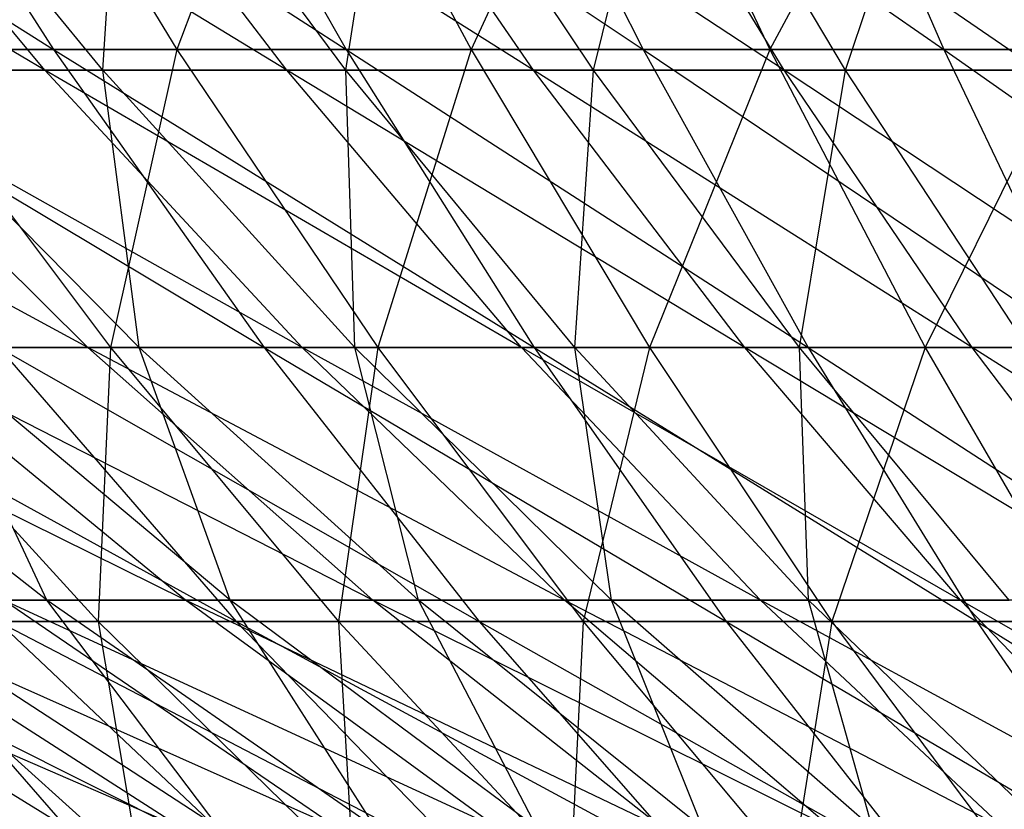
# Model space of a CAD drawing. Extents: x -125 to 125, y -143 to 0.
# Tile 70 of 256: x -10.8 to -6.95, y -138.42 to -135.34. Entities that reach past the tile are written whole.
import ezdxf

# ---------------------------------------------------------------- set-up
doc = ezdxf.new("R2010")
doc.units = 0
doc.header["$LTSCALE"] = 25.4
doc.layers.get('0').update_dxf_attribs({"linetype": 'CONTINUOUS'})

# ---------------------------------------------------------------- blocks, each defined once
blk = doc.blocks.new('NL2500027000_STL_3')
at = {"color": 0}
for p, q in [((-12.6768, -134.1971, 28.3815), (-10.666, -135.4539, 26.8678)), ((-12.6768, -134.1971, 28.3815), (-10.666, -135.4539, 26.8678)), ((-11.4691, -134.1971, 28.8907), (-9.5239, -135.4539, 27.2935)), ((-11.4691, -134.1971, 28.8907), (-9.5239, -135.4539, 27.2935)), ((-11.4691, -134.1971, 28.8907), (-10.666, -135.4539, 26.8678)), ((-11.4691, -134.1971, 28.8907), (-10.666, -135.4539, 26.8678)), ((-10.9517, -134.1971, -29.0908), (-10.1849, -135.4539, -27.0538)), ((-10.9517, -134.1971, -29.0908), (-10.1849, -135.4539, -27.0538)), ((-10.241, -134.1971, 29.3485), (-8.3648, -135.4539, 27.6708)), ((-10.241, -134.1971, 29.3485), (-8.3648, -135.4539, 27.6708)), ((-10.241, -134.1971, 29.3485), (-9.5239, -135.4539, 27.2935)), ((-10.241, -134.1971, 29.3485), (-9.5239, -135.4539, 27.2935)), ((-9.7156, -134.1971, -29.5266), (-10.1849, -135.4539, -27.0538)), ((-9.7156, -134.1971, -29.5266), (-10.1849, -135.4539, -27.0538)), ((-9.7156, -134.1971, -29.5266), (-9.0353, -135.4539, -27.4591)), ((-9.7156, -134.1971, -29.5266), (-9.0353, -135.4539, -27.4591)), ((-8.4622, -134.1971, -29.91), (-9.0353, -135.4539, -27.4591)), ((-8.4622, -134.1971, -29.91), (-9.0353, -135.4539, -27.4591)), ((-8.9946, -134.1971, 29.7542), (-7.1909, -135.4539, 27.9988)), ((-8.9946, -134.1971, 29.7542), (-7.1909, -135.4539, 27.9988)), ((-8.9946, -134.1971, 29.7542), (-8.3648, -135.4539, 27.6708)), ((-8.9946, -134.1971, 29.7542), (-8.3648, -135.4539, 27.6708)), ((-8.4622, -134.1971, -29.91), (-7.8697, -135.4539, -27.8156)), ((-8.4622, -134.1971, -29.91), (-7.8697, -135.4539, -27.8156)), ((-7.1938, -134.1971, -30.2401), (-7.8697, -135.4539, -27.8156)), ((-7.1938, -134.1971, -30.2401), (-7.8697, -135.4539, -27.8156)), ((-7.7323, -134.1971, 30.1069), (-7.1909, -135.4539, 27.9988)), ((-7.7323, -134.1971, 30.1069), (-7.1909, -135.4539, 27.9988)), ((-10.6999, -135.5347, 21.4124), (-12.6916, -134.3573, 22.8479)), ((-10.6999, -135.5347, 21.4124), (-12.6916, -134.3573, 22.8479)), ((-9.7557, -135.5347, 21.8587), (-11.683, -134.3573, 23.3797)), ((-9.7557, -135.5347, 21.8587), (-11.683, -134.3573, 23.3797)), ((-10.6999, -135.5347, 21.4124), (-11.683, -134.3573, 23.3797)), ((-10.6999, -135.5347, 21.4124), (-11.683, -134.3573, 23.3797)), ((-10.4739, -135.5347, -21.5238), (-11.4362, -134.3573, -23.5014)), ((-10.4739, -135.5347, -21.5238), (-11.4362, -134.3573, -23.5014)), ((-8.793, -135.5347, 22.2635), (-10.652, -134.3573, 23.8671)), ((-8.793, -135.5347, 22.2635), (-10.652, -134.3573, 23.8671)), ((-9.7557, -135.5347, 21.8587), (-10.652, -134.3573, 23.8671)), ((-9.7557, -135.5347, 21.8587), (-10.652, -134.3573, 23.8671)), ((-10.4739, -135.5347, -21.5238), (-10.4002, -134.3573, -23.9779)), ((-10.4739, -135.5347, -21.5238), (-10.4002, -134.3573, -23.9779)), ((-9.5251, -135.5347, -21.9602), (-10.4002, -134.3573, -23.9779)), ((-9.5251, -135.5347, -21.9602), (-10.4002, -134.3573, -23.9779)), ((-7.8135, -135.5347, 22.6258), (-9.6008, -134.3573, 24.309)), ((-7.8135, -135.5347, 22.6258), (-9.6008, -134.3573, 24.309)), ((-8.793, -135.5347, 22.2635), (-9.6008, -134.3573, 24.309)), ((-8.793, -135.5347, 22.2635), (-9.6008, -134.3573, 24.309)), ((-9.5251, -135.5347, -21.9602), (-9.3444, -134.3573, -24.4087)), ((-9.5251, -135.5347, -21.9602), (-9.3444, -134.3573, -24.4087)), ((-8.5581, -135.5347, -22.3548), (-9.3444, -134.3573, -24.4087)), ((-8.5581, -135.5347, -22.3548), (-9.3444, -134.3573, -24.4087)), ((-8.5581, -135.5347, -22.3548), (-8.2708, -134.3573, -24.7931)), ((-8.5581, -135.5347, -22.3548), (-8.2708, -134.3573, -24.7931)), ((-6.8191, -135.5347, 22.9451), (-8.5313, -134.3573, 24.7046)), ((-6.8191, -135.5347, 22.9451), (-8.5313, -134.3573, 24.7046)), ((-7.8135, -135.5347, 22.6258), (-8.5313, -134.3573, 24.7046)), ((-7.8135, -135.5347, 22.6258), (-8.5313, -134.3573, 24.7046)), ((-7.5749, -135.5347, -22.7068), (-8.2708, -134.3573, -24.7931)), ((-7.5749, -135.5347, -22.7068), (-8.2708, -134.3573, -24.7931)), ((-7.5749, -135.5347, -22.7068), (-7.1815, -134.3573, -25.1302)), ((-7.5749, -135.5347, -22.7068), (-7.1815, -134.3573, -25.1302)), ((-11.7892, -135.4539, 26.3942), (-10.666, -135.4539, 26.8678)), ((-11.7892, -135.4539, 26.3942), (-10.666, -135.4539, 26.8678)), ((-11.7892, -135.4539, 26.3942), (-9.8442, -136.6184, 24.7977)), ((-11.7892, -135.4539, 26.3942), (-9.8442, -136.6184, 24.7977)), ((-10.1849, -135.4539, -27.0538), (-11.3163, -135.4539, -26.6004)), ((-11.3163, -135.4539, -26.6004), (-10.4444, -136.6184, -24.5509)), ((-11.3163, -135.4539, -26.6004), (-10.4444, -136.6184, -24.5509)), ((-10.1849, -135.4539, -27.0538), (-11.3163, -135.4539, -26.6004)), ((-10.666, -135.4539, 26.8678), (-9.5239, -135.4539, 27.2935)), ((-10.666, -135.4539, 26.8678), (-9.5239, -135.4539, 27.2935)), ((-10.666, -135.4539, 26.8678), (-8.7901, -136.6184, 25.1906)), ((-10.666, -135.4539, 26.8678), (-8.7901, -136.6184, 25.1906)), ((-10.666, -135.4539, 26.8678), (-9.8442, -136.6184, 24.7977)), ((-10.666, -135.4539, 26.8678), (-9.8442, -136.6184, 24.7977)), ((-10.1849, -135.4539, -27.0538), (-10.4444, -136.6184, -24.5509)), ((-10.1849, -135.4539, -27.0538), (-10.4444, -136.6184, -24.5509)), ((-9.0353, -135.4539, -27.4591), (-10.1849, -135.4539, -27.0538)), ((-10.1849, -135.4539, -27.0538), (-9.4001, -136.6184, -24.9694)), ((-10.1849, -135.4539, -27.0538), (-9.4001, -136.6184, -24.9694)), ((-9.0353, -135.4539, -27.4591), (-10.1849, -135.4539, -27.0538)), ((-9.5239, -135.4539, 27.2935), (-8.3648, -135.4539, 27.6708)), ((-9.5239, -135.4539, 27.2935), (-8.3648, -135.4539, 27.6708)), ((-9.5239, -135.4539, 27.2935), (-7.7203, -136.6184, 25.5388)), ((-9.5239, -135.4539, 27.2935), (-7.7203, -136.6184, 25.5388)), ((-9.5239, -135.4539, 27.2935), (-8.7901, -136.6184, 25.1906)), ((-9.5239, -135.4539, 27.2935), (-8.7901, -136.6184, 25.1906)), ((-9.0353, -135.4539, -27.4591), (-9.4001, -136.6184, -24.9694)), ((-9.0353, -135.4539, -27.4591), (-9.4001, -136.6184, -24.9694)), ((-7.8697, -135.4539, -27.8156), (-9.0353, -135.4539, -27.4591)), ((-9.0353, -135.4539, -27.4591), (-8.3392, -136.6184, -25.3435)), ((-9.0353, -135.4539, -27.4591), (-8.3392, -136.6184, -25.3435)), ((-7.8697, -135.4539, -27.8156), (-9.0353, -135.4539, -27.4591)), ((-8.3648, -135.4539, 27.6708), (-7.1909, -135.4539, 27.9988)), ((-8.3648, -135.4539, 27.6708), (-7.1909, -135.4539, 27.9988)), ((-8.3648, -135.4539, 27.6708), (-6.6369, -136.6184, 25.8416)), ((-8.3648, -135.4539, 27.6708), (-6.6369, -136.6184, 25.8416)), ((-8.3648, -135.4539, 27.6708), (-7.7203, -136.6184, 25.5388)), ((-8.3648, -135.4539, 27.6708), (-7.7203, -136.6184, 25.5388)), ((-7.8697, -135.4539, -27.8156), (-8.3392, -136.6184, -25.3435)), ((-7.8697, -135.4539, -27.8156), (-8.3392, -136.6184, -25.3435)), ((-6.6901, -135.4539, -28.1227), (-7.8697, -135.4539, -27.8156)), ((-7.8697, -135.4539, -27.8156), (-7.2634, -136.6184, -25.6725)), ((-7.8697, -135.4539, -27.8156), (-7.2634, -136.6184, -25.6725)), ((-6.6901, -135.4539, -28.1227), (-7.8697, -135.4539, -27.8156)), ((-6.6901, -135.4539, -28.1227), (-7.2634, -136.6184, -25.6725)), ((-6.6901, -135.4539, -28.1227), (-7.2634, -136.6184, -25.6725)), ((-7.1909, -135.4539, 27.9988), (-6.0042, -135.4539, 28.2771)), ((-7.1909, -135.4539, 27.9988), (-6.0042, -135.4539, 28.2771)), ((-7.1909, -135.4539, 27.9988), (-5.5416, -136.6184, 26.0984)), ((-7.1909, -135.4539, 27.9988), (-5.5416, -136.6184, 26.0984)), ((-7.1909, -135.4539, 27.9988), (-6.6369, -136.6184, 25.8416)), ((-7.1909, -135.4539, 27.9988), (-6.6369, -136.6184, 25.8416)), ((-10.5325, -136.6182, 18.9609), (-12.5254, -135.5347, 20.3984)), ((-10.5325, -136.6182, 18.9609), (-12.5254, -135.5347, 20.3984)), ((-10.6999, -135.5347, 21.4124), (-11.6237, -135.5347, 20.9253)), ((-10.6999, -135.5347, 21.4124), (-11.6237, -135.5347, 20.9253)), ((-9.6954, -136.6182, 19.4023), (-11.6237, -135.5347, 20.9253)), ((-9.6954, -136.6182, 19.4023), (-11.6237, -135.5347, 20.9253)), ((-10.5325, -136.6182, 18.9609), (-11.6237, -135.5347, 20.9253)), ((-10.5325, -136.6182, 18.9609), (-11.6237, -135.5347, 20.9253)), ((-10.3324, -136.6182, -19.0707), (-11.4028, -135.5347, -21.0465)), ((-11.4028, -135.5347, -21.0465), (-10.4739, -135.5347, -21.5238)), ((-11.4028, -135.5347, -21.0465), (-10.4739, -135.5347, -21.5238)), ((-10.3324, -136.6182, -19.0707), (-11.4028, -135.5347, -21.0465)), ((-9.7557, -135.5347, 21.8587), (-10.6999, -135.5347, 21.4124)), ((-9.7557, -135.5347, 21.8587), (-10.6999, -135.5347, 21.4124)), ((-8.8399, -136.6182, 19.8067), (-10.6999, -135.5347, 21.4124)), ((-8.8399, -136.6182, 19.8067), (-10.6999, -135.5347, 21.4124)), ((-9.6954, -136.6182, 19.4023), (-10.6999, -135.5347, 21.4124)), ((-9.6954, -136.6182, 19.4023), (-10.6999, -135.5347, 21.4124)), ((-10.3324, -136.6182, -19.0707), (-10.4739, -135.5347, -21.5238)), ((-10.3324, -136.6182, -19.0707), (-10.4739, -135.5347, -21.5238)), ((-9.4907, -136.6182, -19.5033), (-10.4739, -135.5347, -21.5238)), ((-10.4739, -135.5347, -21.5238), (-9.5251, -135.5347, -21.9602)), ((-10.4739, -135.5347, -21.5238), (-9.5251, -135.5347, -21.9602)), ((-9.4907, -136.6182, -19.5033), (-10.4739, -135.5347, -21.5238)), ((-8.793, -135.5347, 22.2635), (-9.7557, -135.5347, 21.8587)), ((-8.793, -135.5347, 22.2635), (-9.7557, -135.5347, 21.8587)), ((-7.9675, -136.6182, 20.1735), (-9.7557, -135.5347, 21.8587)), ((-7.9675, -136.6182, 20.1735), (-9.7557, -135.5347, 21.8587)), ((-8.8399, -136.6182, 19.8067), (-9.7557, -135.5347, 21.8587)), ((-8.8399, -136.6182, 19.8067), (-9.7557, -135.5347, 21.8587)), ((-9.4907, -136.6182, -19.5033), (-9.5251, -135.5347, -21.9602)), ((-9.4907, -136.6182, -19.5033), (-9.5251, -135.5347, -21.9602)), ((-8.6309, -136.6182, -19.8987), (-9.5251, -135.5347, -21.9602)), ((-9.5251, -135.5347, -21.9602), (-8.5581, -135.5347, -22.3548)), ((-9.5251, -135.5347, -21.9602), (-8.5581, -135.5347, -22.3548)), ((-8.6309, -136.6182, -19.8987), (-9.5251, -135.5347, -21.9602)), ((-7.8135, -135.5347, 22.6258), (-8.793, -135.5347, 22.2635)), ((-7.8135, -135.5347, 22.6258), (-8.793, -135.5347, 22.2635)), ((-7.08, -136.6182, 20.5018), (-8.793, -135.5347, 22.2635)), ((-7.08, -136.6182, 20.5018), (-8.793, -135.5347, 22.2635)), ((-7.9675, -136.6182, 20.1735), (-8.793, -135.5347, 22.2635)), ((-7.9675, -136.6182, 20.1735), (-8.793, -135.5347, 22.2635)), ((-8.6309, -136.6182, -19.8987), (-8.5581, -135.5347, -22.3548)), ((-8.6309, -136.6182, -19.8987), (-8.5581, -135.5347, -22.3548)), ((-7.7547, -136.6182, -20.2562), (-8.5581, -135.5347, -22.3548)), ((-8.5581, -135.5347, -22.3548), (-7.5749, -135.5347, -22.7068)), ((-8.5581, -135.5347, -22.3548), (-7.5749, -135.5347, -22.7068)), ((-7.7547, -136.6182, -20.2562), (-8.5581, -135.5347, -22.3548)), ((-6.8191, -135.5347, 22.9451), (-7.8135, -135.5347, 22.6258)), ((-6.8191, -135.5347, 22.9451), (-7.8135, -135.5347, 22.6258)), ((-6.179, -136.6182, 20.7911), (-7.8135, -135.5347, 22.6258)), ((-6.179, -136.6182, 20.7911), (-7.8135, -135.5347, 22.6258)), ((-7.08, -136.6182, 20.5018), (-7.8135, -135.5347, 22.6258)), ((-7.08, -136.6182, 20.5018), (-7.8135, -135.5347, 22.6258)), ((-7.7547, -136.6182, -20.2562), (-7.5749, -135.5347, -22.7068)), ((-7.7547, -136.6182, -20.2562), (-7.5749, -135.5347, -22.7068)), ((-6.8638, -136.6182, -20.5752), (-7.5749, -135.5347, -22.7068)), ((-7.5749, -135.5347, -22.7068), (-6.5772, -135.5347, -23.0156)), ((-7.5749, -135.5347, -22.7068), (-6.5772, -135.5347, -23.0156)), ((-6.8638, -136.6182, -20.5752), (-7.5749, -135.5347, -22.7068)), ((-10.1508, -137.6057, 16.5312), (-12.145, -136.6182, 17.9708)), ((-10.1508, -137.6057, 16.5312), (-12.145, -136.6182, 17.9708)), ((-10.6925, -137.6057, -16.1862), (-11.9552, -136.6182, -18.0976)), ((-10.6925, -137.6057, -16.1862), (-11.9552, -136.6182, -18.0976)), ((-11.8982, -136.6184, 23.8803), (-9.9535, -137.6886, 22.2843)), ((-11.8982, -136.6184, 23.8803), (-9.9535, -137.6886, 22.2843)), ((-10.4444, -136.6184, -24.5509), (-11.4701, -136.6184, -24.0888)), ((-11.4701, -136.6184, -24.0888), (-10.4925, -137.6886, -22.0356)), ((-11.4701, -136.6184, -24.0888), (-10.4925, -137.6886, -22.0356)), ((-10.4444, -136.6184, -24.5509), (-11.4701, -136.6184, -24.0888)), ((-10.5325, -136.6182, 18.9609), (-11.3496, -136.6182, 18.4835)), ((-10.5325, -136.6182, 18.9609), (-11.3496, -136.6182, 18.4835)), ((-9.4201, -137.6057, 16.9583), (-11.3496, -136.6182, 18.4835)), ((-9.4201, -137.6057, 16.9583), (-11.3496, -136.6182, 18.4835)), ((-10.1508, -137.6057, 16.5312), (-11.3496, -136.6182, 18.4835)), ((-10.1508, -137.6057, 16.5312), (-11.3496, -136.6182, 18.4835)), ((-10.6925, -137.6057, -16.1862), (-11.1544, -136.6182, -18.6019)), ((-10.6925, -137.6057, -16.1862), (-11.1544, -136.6182, -18.6019)), ((-9.9763, -137.6057, -16.6372), (-11.1544, -136.6182, -18.6019)), ((-11.1544, -136.6182, -18.6019), (-10.3324, -136.6182, -19.0707)), ((-11.1544, -136.6182, -18.6019), (-10.3324, -136.6182, -19.0707)), ((-9.9763, -137.6057, -16.6372), (-11.1544, -136.6182, -18.6019)), ((-10.8809, -136.6184, 24.3606), (-9.8442, -136.6184, 24.7977)), ((-10.8809, -136.6184, 24.3606), (-9.8442, -136.6184, 24.7977)), ((-10.8809, -136.6184, 24.3606), (-9.0052, -137.6886, 22.6841)), ((-10.8809, -136.6184, 24.3606), (-9.0052, -137.6886, 22.6841)), ((-10.8809, -136.6184, 24.3606), (-9.9535, -137.6886, 22.2843)), ((-10.8809, -136.6184, 24.3606), (-9.9535, -137.6886, 22.2843)), ((-9.6954, -136.6182, 19.4023), (-10.5325, -136.6182, 18.9609)), ((-9.6954, -136.6182, 19.4023), (-10.5325, -136.6182, 18.9609)), ((-8.6714, -137.6057, 17.353), (-10.5325, -136.6182, 18.9609)), ((-8.6714, -137.6057, 17.353), (-10.5325, -136.6182, 18.9609)), ((-9.4201, -137.6057, 16.9583), (-10.5325, -136.6182, 18.9609)), ((-9.4201, -137.6057, 16.9583), (-10.5325, -136.6182, 18.9609)), ((-10.4444, -136.6184, -24.5509), (-10.4925, -137.6886, -22.0356)), ((-10.4444, -136.6184, -24.5509), (-10.4925, -137.6886, -22.0356)), ((-9.4001, -136.6184, -24.9694), (-10.4444, -136.6184, -24.5509)), ((-10.4444, -136.6184, -24.5509), (-9.5542, -137.6886, -22.4584)), ((-10.4444, -136.6184, -24.5509), (-9.5542, -137.6886, -22.4584)), ((-9.4001, -136.6184, -24.9694), (-10.4444, -136.6184, -24.5509)), ((-9.9763, -137.6057, -16.6372), (-10.3324, -136.6182, -19.0707)), ((-9.9763, -137.6057, -16.6372), (-10.3324, -136.6182, -19.0707)), ((-9.2411, -137.6057, -17.0565), (-10.3324, -136.6182, -19.0707)), ((-10.3324, -136.6182, -19.0707), (-9.4907, -136.6182, -19.5033)), ((-10.3324, -136.6182, -19.0707), (-9.4907, -136.6182, -19.5033)), ((-9.2411, -137.6057, -17.0565), (-10.3324, -136.6182, -19.0707)), ((-9.8442, -136.6184, 24.7977), (-8.7901, -136.6184, 25.1906)), ((-9.8442, -136.6184, 24.7977), (-8.7901, -136.6184, 25.1906)), ((-9.8442, -136.6184, 24.7977), (-8.0409, -137.6886, 23.0435)), ((-9.8442, -136.6184, 24.7977), (-8.0409, -137.6886, 23.0435)), ((-9.8442, -136.6184, 24.7977), (-9.0052, -137.6886, 22.6841)), ((-9.8442, -136.6184, 24.7977), (-9.0052, -137.6886, 22.6841)), ((-8.8399, -136.6182, 19.8067), (-9.6954, -136.6182, 19.4023)), ((-8.8399, -136.6182, 19.8067), (-9.6954, -136.6182, 19.4023)), ((-7.9062, -137.6057, 17.7148), (-9.6954, -136.6182, 19.4023)), ((-7.9062, -137.6057, 17.7148), (-9.6954, -136.6182, 19.4023)), ((-8.6714, -137.6057, 17.353), (-9.6954, -136.6182, 19.4023)), ((-8.6714, -137.6057, 17.353), (-9.6954, -136.6182, 19.4023)), ((-9.4001, -136.6184, -24.9694), (-9.5542, -137.6886, -22.4584)), ((-9.4001, -136.6184, -24.9694), (-9.5542, -137.6886, -22.4584)), ((-9.2411, -137.6057, -17.0565), (-9.4907, -136.6182, -19.5033)), ((-9.2411, -137.6057, -17.0565), (-9.4907, -136.6182, -19.5033)), ((-8.4883, -137.6057, -17.4434), (-9.4907, -136.6182, -19.5033)), ((-9.4907, -136.6182, -19.5033), (-8.6309, -136.6182, -19.8987)), ((-9.4907, -136.6182, -19.5033), (-8.6309, -136.6182, -19.8987)), ((-8.4883, -137.6057, -17.4434), (-9.4907, -136.6182, -19.5033)), ((-8.3392, -136.6184, -25.3435), (-9.4001, -136.6184, -24.9694)), ((-9.4001, -136.6184, -24.9694), (-8.5989, -137.6886, -22.8412)), ((-9.4001, -136.6184, -24.9694), (-8.5989, -137.6886, -22.8412)), ((-8.3392, -136.6184, -25.3435), (-9.4001, -136.6184, -24.9694)), ((-7.9675, -136.6182, 20.1735), (-8.8399, -136.6182, 19.8067)), ((-7.9675, -136.6182, 20.1735), (-8.8399, -136.6182, 19.8067)), ((-7.126, -137.6057, 18.0428), (-8.8399, -136.6182, 19.8067)), ((-7.126, -137.6057, 18.0428), (-8.8399, -136.6182, 19.8067)), ((-7.9062, -137.6057, 17.7148), (-8.8399, -136.6182, 19.8067)), ((-7.9062, -137.6057, 17.7148), (-8.8399, -136.6182, 19.8067)), ((-8.7901, -136.6184, 25.1906), (-7.7203, -136.6184, 25.5388)), ((-8.7901, -136.6184, 25.1906), (-7.7203, -136.6184, 25.5388)), ((-8.7901, -136.6184, 25.1906), (-7.0623, -137.6886, 23.362)), ((-8.7901, -136.6184, 25.1906), (-7.0623, -137.6886, 23.362)), ((-8.7901, -136.6184, 25.1906), (-8.0409, -137.6886, 23.0435)), ((-8.7901, -136.6184, 25.1906), (-8.0409, -137.6886, 23.0435)), ((-8.4883, -137.6057, -17.4434), (-8.6309, -136.6182, -19.8987)), ((-8.4883, -137.6057, -17.4434), (-8.6309, -136.6182, -19.8987)), ((-7.7193, -137.6057, -17.797), (-8.6309, -136.6182, -19.8987)), ((-8.6309, -136.6182, -19.8987), (-7.7547, -136.6182, -20.2562)), ((-8.6309, -136.6182, -19.8987), (-7.7547, -136.6182, -20.2562)), ((-7.7193, -137.6057, -17.797), (-8.6309, -136.6182, -19.8987)), ((-8.3392, -136.6184, -25.3435), (-8.5989, -137.6886, -22.8412)), ((-8.3392, -136.6184, -25.3435), (-8.5989, -137.6886, -22.8412)), ((-7.2634, -136.6184, -25.6725), (-8.3392, -136.6184, -25.3435)), ((-8.3392, -136.6184, -25.3435), (-7.6284, -137.6886, -23.1834)), ((-8.3392, -136.6184, -25.3435), (-7.6284, -137.6886, -23.1834)), ((-7.2634, -136.6184, -25.6725), (-8.3392, -136.6184, -25.3435)), ((-7.08, -136.6182, 20.5018), (-7.9675, -136.6182, 20.1735)), ((-7.08, -136.6182, 20.5018), (-7.9675, -136.6182, 20.1735)), ((-6.3322, -137.6057, 18.3364), (-7.9675, -136.6182, 20.1735)), ((-6.3322, -137.6057, 18.3364), (-7.9675, -136.6182, 20.1735)), ((-7.126, -137.6057, 18.0428), (-7.9675, -136.6182, 20.1735)), ((-7.126, -137.6057, 18.0428), (-7.9675, -136.6182, 20.1735)), ((-7.7193, -137.6057, -17.797), (-7.7547, -136.6182, -20.2562)), ((-7.7193, -137.6057, -17.797), (-7.7547, -136.6182, -20.2562)), ((-6.9357, -137.6057, -18.1168), (-7.7547, -136.6182, -20.2562)), ((-7.7547, -136.6182, -20.2562), (-6.8638, -136.6182, -20.5752)), ((-7.7547, -136.6182, -20.2562), (-6.8638, -136.6182, -20.5752)), ((-6.9357, -137.6057, -18.1168), (-7.7547, -136.6182, -20.2562)), ((-7.7203, -136.6184, 25.5388), (-6.6369, -136.6184, 25.8416)), ((-7.7203, -136.6184, 25.5388), (-6.6369, -136.6184, 25.8416)), ((-7.7203, -136.6184, 25.5388), (-6.0712, -137.6886, 23.639)), ((-7.7203, -136.6184, 25.5388), (-6.0712, -137.6886, 23.639)), ((-7.7203, -136.6184, 25.5388), (-7.0623, -137.6886, 23.362)), ((-7.7203, -136.6184, 25.5388), (-7.0623, -137.6886, 23.362)), ((-7.2634, -136.6184, -25.6725), (-7.6284, -137.6886, -23.1834)), ((-7.2634, -136.6184, -25.6725), (-7.6284, -137.6886, -23.1834)), ((-6.1746, -136.6184, -25.9559), (-7.2634, -136.6184, -25.6725)), ((-7.2634, -136.6184, -25.6725), (-6.6443, -137.6886, -23.4843)), ((-7.2634, -136.6184, -25.6725), (-6.6443, -137.6886, -23.4843)), ((-6.1746, -136.6184, -25.9559), (-7.2634, -136.6184, -25.6725)), ((-6.179, -136.6182, 20.7911), (-7.08, -136.6182, 20.5018)), ((-6.179, -136.6182, 20.7911), (-7.08, -136.6182, 20.5018)), ((-5.5263, -137.6057, 18.5952), (-7.08, -136.6182, 20.5018)), ((-5.5263, -137.6057, 18.5952), (-7.08, -136.6182, 20.5018)), ((-6.3322, -137.6057, 18.3364), (-7.08, -136.6182, 20.5018)), ((-6.3322, -137.6057, 18.3364), (-7.08, -136.6182, 20.5018)), ((-10.165, -138.4955, 13.7114), (-12.2217, -137.6057, 15.0649)), ((-10.165, -138.4955, 13.7114), (-12.2217, -137.6057, 15.0649)), ((-10.6133, -138.4955, -13.3675), (-12.0625, -137.6057, -15.1927)), ((-10.6133, -138.4955, -13.3675), (-12.0625, -137.6057, -15.1927)), ((-9.5573, -138.4955, 14.1418), (-11.553, -137.6057, 15.5836)), ((-9.5573, -138.4955, 14.1418), (-11.553, -137.6057, 15.5836)), ((-10.165, -138.4955, 13.7114), (-11.553, -137.6057, 15.5836)), ((-10.165, -138.4955, 13.7114), (-11.553, -137.6057, 15.5836)), ((-10.6133, -138.4955, -13.3675), (-11.3883, -137.6057, -15.7044)), ((-10.6133, -138.4955, -13.3675), (-11.3883, -137.6057, -15.7044)), ((-10.0202, -138.4955, -13.8177), (-11.3883, -137.6057, -15.7044)), ((-11.3883, -137.6057, -15.7044), (-10.6925, -137.6057, -16.1862)), ((-11.3883, -137.6057, -15.7044), (-10.6925, -137.6057, -16.1862)), ((-10.0202, -138.4955, -13.8177), (-11.3883, -137.6057, -15.7044)), ((-10.1508, -137.6057, 16.5312), (-10.8622, -137.6057, 16.0727)), ((-10.1508, -137.6057, 16.5312), (-10.8622, -137.6057, 16.0727)), ((-8.9313, -138.4955, 14.5452), (-10.8622, -137.6057, 16.0727)), ((-8.9313, -138.4955, 14.5452), (-10.8622, -137.6057, 16.0727)), ((-9.5573, -138.4955, 14.1418), (-10.8622, -137.6057, 16.0727)), ((-9.5573, -138.4955, 14.1418), (-10.8622, -137.6057, 16.0727)), ((-10.0202, -138.4955, -13.8177), (-10.6925, -137.6057, -16.1862)), ((-10.0202, -138.4955, -13.8177), (-10.6925, -137.6057, -16.1862)), ((-9.4079, -138.4955, -14.2416), (-10.6925, -137.6057, -16.1862)), ((-10.6925, -137.6057, -16.1862), (-9.9763, -137.6057, -16.6372)), ((-10.6925, -137.6057, -16.1862), (-9.9763, -137.6057, -16.6372)), ((-9.4079, -138.4955, -14.2416), (-10.6925, -137.6057, -16.1862)), ((-9.4201, -137.6057, 16.9583), (-10.1508, -137.6057, 16.5312)), ((-9.4201, -137.6057, 16.9583), (-10.1508, -137.6057, 16.5312)), ((-8.2884, -138.4955, 14.9209), (-10.1508, -137.6057, 16.5312)), ((-8.2884, -138.4955, 14.9209), (-10.1508, -137.6057, 16.5312)), ((-8.9313, -138.4955, 14.5452), (-10.1508, -137.6057, 16.5312)), ((-8.9313, -138.4955, 14.5452), (-10.1508, -137.6057, 16.5312)), ((-9.4079, -138.4955, -14.2416), (-9.9763, -137.6057, -16.6372)), ((-9.4079, -138.4955, -14.2416), (-9.9763, -137.6057, -16.6372)), ((-8.7777, -138.4955, -14.6384), (-9.9763, -137.6057, -16.6372)), ((-9.9763, -137.6057, -16.6372), (-9.2411, -137.6057, -17.0565)), ((-9.9763, -137.6057, -16.6372), (-9.2411, -137.6057, -17.0565)), ((-8.7777, -138.4955, -14.6384), (-9.9763, -137.6057, -16.6372)), ((-8.6714, -137.6057, 17.353), (-9.4201, -137.6057, 16.9583)), ((-8.6714, -137.6057, 17.353), (-9.4201, -137.6057, 16.9583)), ((-7.6296, -138.4955, 15.2683), (-9.4201, -137.6057, 16.9583)), ((-7.6296, -138.4955, 15.2683), (-9.4201, -137.6057, 16.9583)), ((-8.2884, -138.4955, 14.9209), (-9.4201, -137.6057, 16.9583)), ((-8.2884, -138.4955, 14.9209), (-9.4201, -137.6057, 16.9583)), ((-8.7777, -138.4955, -14.6384), (-9.2411, -137.6057, -17.0565)), ((-8.7777, -138.4955, -14.6384), (-9.2411, -137.6057, -17.0565)), ((-8.1309, -138.4955, -15.0074), (-9.2411, -137.6057, -17.0565)), ((-9.2411, -137.6057, -17.0565), (-8.4883, -137.6057, -17.4434)), ((-9.2411, -137.6057, -17.0565), (-8.4883, -137.6057, -17.4434)), ((-8.1309, -138.4955, -15.0074), (-9.2411, -137.6057, -17.0565)), ((-7.9062, -137.6057, 17.7148), (-8.6714, -137.6057, 17.353)), ((-7.9062, -137.6057, 17.7148), (-8.6714, -137.6057, 17.353)), ((-6.9564, -138.4955, 15.5865), (-8.6714, -137.6057, 17.353)), ((-6.9564, -138.4955, 15.5865), (-8.6714, -137.6057, 17.353)), ((-7.6296, -138.4955, 15.2683), (-8.6714, -137.6057, 17.353)), ((-7.6296, -138.4955, 15.2683), (-8.6714, -137.6057, 17.353)), ((-8.1309, -138.4955, -15.0074), (-8.4883, -137.6057, -17.4434)), ((-8.1309, -138.4955, -15.0074), (-8.4883, -137.6057, -17.4434)), ((-7.4685, -138.4955, -15.3477), (-8.4883, -137.6057, -17.4434)), ((-8.4883, -137.6057, -17.4434), (-7.7193, -137.6057, -17.797)), ((-8.4883, -137.6057, -17.4434), (-7.7193, -137.6057, -17.797)), ((-7.4685, -138.4955, -15.3477), (-8.4883, -137.6057, -17.4434)), ((-7.126, -137.6057, 18.0428), (-7.9062, -137.6057, 17.7148)), ((-7.126, -137.6057, 18.0428), (-7.9062, -137.6057, 17.7148)), ((-6.2699, -138.4955, 15.8751), (-7.9062, -137.6057, 17.7148)), ((-6.2699, -138.4955, 15.8751), (-7.9062, -137.6057, 17.7148)), ((-6.9564, -138.4955, 15.5865), (-7.9062, -137.6057, 17.7148)), ((-6.9564, -138.4955, 15.5865), (-7.9062, -137.6057, 17.7148)), ((-7.4685, -138.4955, -15.3477), (-7.7193, -137.6057, -17.797)), ((-7.4685, -138.4955, -15.3477), (-7.7193, -137.6057, -17.797)), ((-6.7919, -138.4955, -15.6589), (-7.7193, -137.6057, -17.797)), ((-7.7193, -137.6057, -17.797), (-6.9357, -137.6057, -18.1168)), ((-7.7193, -137.6057, -17.797), (-6.9357, -137.6057, -18.1168)), ((-6.7919, -138.4955, -15.6589), (-7.7193, -137.6057, -17.797)), ((-6.3322, -137.6057, 18.3364), (-7.126, -137.6057, 18.0428)), ((-6.3322, -137.6057, 18.3364), (-7.126, -137.6057, 18.0428)), ((-5.5715, -138.4955, 16.1335), (-7.126, -137.6057, 18.0428)), ((-5.5715, -138.4955, 16.1335), (-7.126, -137.6057, 18.0428)), ((-6.2699, -138.4955, 15.8751), (-7.126, -137.6057, 18.0428)), ((-6.2699, -138.4955, 15.8751), (-7.126, -137.6057, 18.0428)), ((-11.7953, -137.6886, 21.3666), (-9.8508, -138.6626, 19.7711)), ((-11.7953, -137.6886, 21.3666), (-9.8508, -138.6626, 19.7711)), ((-10.4925, -137.6886, -22.0356), (-11.4121, -137.6886, -21.5737)), ((-11.4121, -137.6886, -21.5737), (-10.3287, -138.6626, -19.5257)), ((-11.4121, -137.6886, -21.5737), (-10.3287, -138.6626, -19.5257)), ((-10.4925, -137.6886, -22.0356), (-11.4121, -137.6886, -21.5737)), ((-10.884, -137.6886, 21.8449), (-9.9535, -137.6886, 22.2843)), ((-10.884, -137.6886, 21.8449), (-9.9535, -137.6886, 22.2843)), ((-10.884, -137.6886, 21.8449), (-9.0086, -138.6626, 20.1688)), ((-10.884, -137.6886, 21.8449), (-9.0086, -138.6626, 20.1688)), ((-10.884, -137.6886, 21.8449), (-9.8508, -138.6626, 19.7711)), ((-10.884, -137.6886, 21.8449), (-9.8508, -138.6626, 19.7711)), ((-9.5542, -137.6886, -22.4584), (-10.4925, -137.6886, -22.0356)), ((-10.4925, -137.6886, -22.0356), (-10.3287, -138.6626, -19.5257)), ((-10.4925, -137.6886, -22.0356), (-10.3287, -138.6626, -19.5257)), ((-10.4925, -137.6886, -22.0356), (-9.4964, -138.6626, -19.9438)), ((-10.4925, -137.6886, -22.0356), (-9.4964, -138.6626, -19.9438)), ((-9.5542, -137.6886, -22.4584), (-10.4925, -137.6886, -22.0356)), ((-9.9535, -137.6886, 22.2843), (-9.0052, -137.6886, 22.6841)), ((-9.9535, -137.6886, 22.2843), (-9.0052, -137.6886, 22.6841)), ((-9.9535, -137.6886, 22.2843), (-8.1503, -138.6626, 20.5307)), ((-9.9535, -137.6886, 22.2843), (-8.1503, -138.6626, 20.5307)), ((-9.9535, -137.6886, 22.2843), (-9.0086, -138.6626, 20.1688)), ((-9.9535, -137.6886, 22.2843), (-9.0086, -138.6626, 20.1688)), ((-8.5989, -137.6886, -22.8412), (-9.5542, -137.6886, -22.4584)), ((-9.5542, -137.6886, -22.4584), (-9.4964, -138.6626, -19.9438)), ((-9.5542, -137.6886, -22.4584), (-9.4964, -138.6626, -19.9438)), ((-9.5542, -137.6886, -22.4584), (-8.6472, -138.6626, -20.3264)), ((-9.5542, -137.6886, -22.4584), (-8.6472, -138.6626, -20.3264)), ((-8.5989, -137.6886, -22.8412), (-9.5542, -137.6886, -22.4584)), ((-9.0052, -137.6886, 22.6841), (-8.0409, -137.6886, 23.0435)), ((-9.0052, -137.6886, 22.6841), (-8.0409, -137.6886, 23.0435)), ((-9.0052, -137.6886, 22.6841), (-7.2776, -138.6626, 20.856)), ((-9.0052, -137.6886, 22.6841), (-7.2776, -138.6626, 20.856)), ((-9.0052, -137.6886, 22.6841), (-8.1503, -138.6626, 20.5307)), ((-9.0052, -137.6886, 22.6841), (-8.1503, -138.6626, 20.5307)), ((-8.5989, -137.6886, -22.8412), (-8.6472, -138.6626, -20.3264)), ((-8.5989, -137.6886, -22.8412), (-8.6472, -138.6626, -20.3264)), ((-7.6284, -137.6886, -23.1834), (-8.5989, -137.6886, -22.8412)), ((-8.5989, -137.6886, -22.8412), (-7.7826, -138.6626, -20.6728)), ((-8.5989, -137.6886, -22.8412), (-7.7826, -138.6626, -20.6728)), ((-7.6284, -137.6886, -23.1834), (-8.5989, -137.6886, -22.8412)), ((-8.0409, -137.6886, 23.0435), (-7.0623, -137.6886, 23.362)), ((-8.0409, -137.6886, 23.0435), (-7.0623, -137.6886, 23.362)), ((-8.0409, -137.6886, 23.0435), (-6.3919, -138.6626, 21.1443)), ((-8.0409, -137.6886, 23.0435), (-6.3919, -138.6626, 21.1443)), ((-8.0409, -137.6886, 23.0435), (-7.2776, -138.6626, 20.856)), ((-8.0409, -137.6886, 23.0435), (-7.2776, -138.6626, 20.856)), ((-7.6284, -137.6886, -23.1834), (-7.7826, -138.6626, -20.6728)), ((-7.6284, -137.6886, -23.1834), (-7.7826, -138.6626, -20.6728)), ((-6.6443, -137.6886, -23.4843), (-7.6284, -137.6886, -23.1834)), ((-7.6284, -137.6886, -23.1834), (-6.9042, -138.6626, -20.9825)), ((-7.6284, -137.6886, -23.1834), (-6.9042, -138.6626, -20.9825)), ((-6.6443, -137.6886, -23.4843), (-7.6284, -137.6886, -23.1834)), ((-7.0623, -137.6886, 23.362), (-6.0712, -137.6886, 23.639)), ((-7.0623, -137.6886, 23.362), (-6.0712, -137.6886, 23.639)), ((-7.0623, -137.6886, 23.362), (-5.4948, -138.6626, 21.3949)), ((-7.0623, -137.6886, 23.362), (-5.4948, -138.6626, 21.3949)), ((-7.0623, -137.6886, 23.362), (-6.3919, -138.6626, 21.1443)), ((-7.0623, -137.6886, 23.362), (-6.3919, -138.6626, 21.1443))]:
    blk.add_line(p, q, dxfattribs=at)

msp = doc.modelspace()

# ---------------------------------------------------------------- block references
at = {"color": 253}
msp.add_blockref('NL2500027000_STL_3', (0, 0), dxfattribs=at)

doc.saveas('drawing.dxf')
